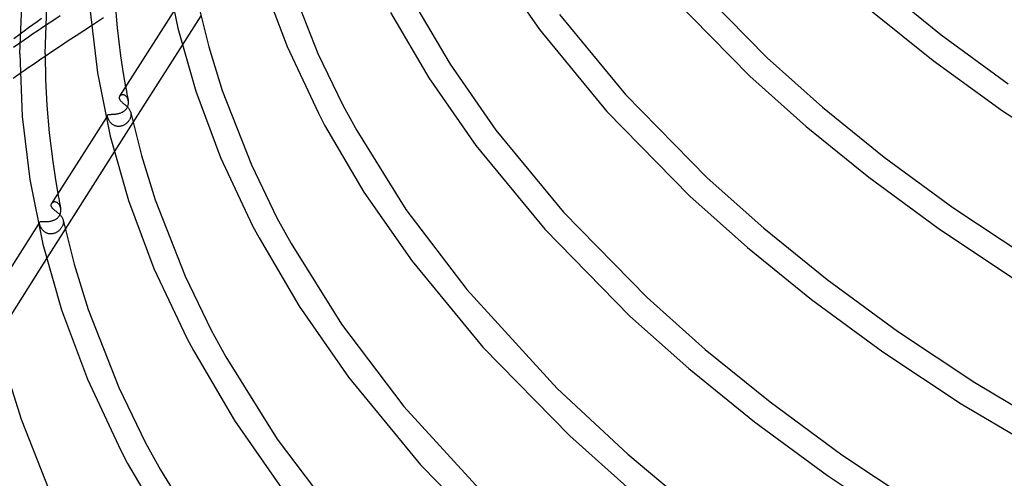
# Model space of a CAD drawing. Header units: millimetres. Extents: x -657 to 657, y -323 to 528.
# Tile 15 of 131: x -496 to -340, y 116 to 188. Entities that reach past the tile are written whole.
import ezdxf

# ---------------------------------------------------------------- set-up
doc = ezdxf.new("R2010")
doc.units = ezdxf.units.MM
doc.layers.add('HIDDEN', color=7, linetype='Continuous')
doc.layers.add('THICK', color=7, linetype='Continuous')

msp = doc.modelspace()

# ---------------------------------------------------------------- linework, layer by layer
at = {"layer": 'HIDDEN'}
for p, q in [((-482.5, 188.41), (-483.13, 188)), ((-467.13, 188.75), (-470.09, 184.09)), ((-493.69, 187.31), (-494.37, 186.81)), ((-493, 187.8), (-493.69, 187.31)), ((-492.3, 188.3), (-493, 187.8)), ((-491.67, 187.18), (-492.35, 186.72)), ((-483.77, 187.59), (-484.41, 187.17)), ((-483.13, 188), (-483.77, 187.59)), ((-495.04, 186.32), (-495.71, 185.83)), ((-494.39, 185.35), (-495.06, 184.89)), ((-494.37, 186.81), (-495.04, 186.32)), ((-493.71, 185.81), (-494.39, 185.35)), ((-493.03, 186.27), (-493.71, 185.81)), ((-492.35, 186.72), (-493.03, 186.27)), ((-495.06, 184.89), (-495.74, 184.43)), ((-491.75, 182.3), (-492.41, 181.85)), ((-493.74, 180.95), (-494.4, 180.5)), ((-493.07, 181.4), (-493.74, 180.95)), ((-492.41, 181.85), (-493.07, 181.4)), ((-495.05, 180.04), (-495.71, 179.59)), ((-494.4, 180.5), (-495.05, 180.04)), ((-479.01, 177.49), (-478.95, 177.13)), ((-479.91, 176.06), (-479.95, 176.02)), ((-479.87, 176.1), (-479.91, 176.06)), ((-479.82, 176.14), (-479.87, 176.1)), ((-479.77, 176.17), (-479.82, 176.14)), ((-479.72, 176.2), (-479.77, 176.17)), ((-479.66, 176.22), (-479.72, 176.2)), ((-479.59, 176.24), (-479.66, 176.22)), ((-479.52, 176.25), (-479.59, 176.24)), ((-479.45, 176.25), (-479.52, 176.25)), ((-479.38, 176.24), (-479.45, 176.25)), ((-479.31, 176.23), (-479.38, 176.24)), ((-479.24, 176.2), (-479.31, 176.23)), ((-479.16, 176.17), (-479.24, 176.2)), ((-479.09, 176.13), (-479.16, 176.17)), ((-479.02, 176.08), (-479.09, 176.13)), ((-478.96, 176.02), (-479.02, 176.08)), ((-478.89, 175.96), (-478.96, 176.02)), ((-478.95, 177.13), (-478.88, 176.77)), ((-478.84, 175.88), (-478.89, 175.96)), ((-478.88, 176.77), (-478.81, 176.41)), ((-478.81, 176.41), (-478.74, 176.05)), ((-478.74, 176.05), (-478.67, 175.69)), ((-478.78, 175.8), (-478.84, 175.88)), ((-478.73, 175.72), (-478.78, 175.8)), ((-478.69, 175.63), (-478.73, 175.72)), ((-478.72, 174.3), (-478.67, 174.4)), ((-478.65, 175.53), (-478.69, 175.63)), ((-478.67, 175.69), (-478.6, 175.33)), ((-478.67, 174.4), (-478.64, 174.51)), ((-478.62, 175.43), (-478.65, 175.53)), ((-478.64, 174.51), (-478.61, 174.61)), ((-478.6, 175.33), (-478.62, 175.43)), ((-478.61, 174.61), (-478.59, 174.71)), ((-478.59, 175.28), (-478.6, 175.33)), ((-478.58, 175.23), (-478.59, 175.28)), ((-478.59, 174.71), (-478.58, 174.81)), ((-478.57, 175.18), (-478.58, 175.23)), ((-478.58, 174.81), (-478.57, 174.92)), ((-478.57, 175.12), (-478.57, 175.18)), ((-478.57, 175.07), (-478.57, 175.12)), ((-478.57, 175.02), (-478.57, 175.07)), ((-478.57, 174.92), (-478.57, 175.02)), ((-481.86, 173.01), (-482.11, 172.61)), ((-481.89, 172.91), (-481.88, 172.96)), ((-481.89, 172.86), (-481.89, 172.91)), ((-481.88, 172.81), (-481.89, 172.86)), ((-481.88, 172.96), (-481.87, 172.99)), ((-481.87, 172.99), (-481.85, 173.03)), ((-481.85, 173.03), (-481.82, 173.05)), ((-481.82, 173.05), (-481.8, 173.07)), ((-481.8, 173.07), (-481.76, 173.09)), ((-481.76, 173.09), (-481.72, 173.1)), ((-481.72, 173.1), (-481.68, 173.11)), ((-481.68, 173.11), (-481.63, 173.12)), ((-481.63, 173.12), (-481.58, 173.13)), ((-481.58, 173.13), (-481.52, 173.14)), ((-481.52, 173.14), (-481.45, 173.14)), ((-481.45, 173.14), (-481.38, 173.14)), ((-481.38, 173.14), (-481.3, 173.14)), ((-481.3, 173.14), (-481.22, 173.15)), ((-481.22, 173.15), (-481.13, 173.15)), ((-481.13, 173.15), (-481.04, 173.15)), ((-481.04, 173.15), (-480.94, 173.16)), ((-480.94, 173.16), (-480.84, 173.16)), ((-480.84, 173.16), (-480.74, 173.17)), ((-480.74, 173.17), (-480.63, 173.18)), ((-480.63, 173.18), (-480.52, 173.2)), ((-480.52, 173.2), (-480.41, 173.21)), ((-480.41, 173.21), (-480.3, 173.23)), ((-480.3, 173.23), (-480.2, 173.25)), ((-480.2, 173.25), (-480.09, 173.28)), ((-480.09, 173.28), (-479.98, 173.31)), ((-479.98, 173.31), (-479.87, 173.34)), ((-479.87, 173.34), (-479.77, 173.38)), ((-479.77, 173.38), (-479.67, 173.42)), ((-479.67, 173.42), (-479.57, 173.46)), ((-479.57, 173.46), (-479.47, 173.51)), ((-479.47, 173.51), (-479.38, 173.57)), ((-479.38, 173.57), (-479.29, 173.62)), ((-479.29, 173.62), (-479.2, 173.69)), ((-479.2, 173.69), (-479.12, 173.76)), ((-479.12, 173.76), (-479.04, 173.83)), ((-479.04, 173.83), (-478.96, 173.92)), ((-478.96, 173.92), (-478.89, 174)), ((-478.89, 174), (-478.83, 174.1)), ((-478.83, 174.1), (-478.77, 174.2)), ((-478.77, 174.2), (-478.72, 174.3)), ((-478.19, 172.81), (-478.21, 172.72)), ((-478.19, 173.37), (-478.18, 173.32)), ((-478.17, 172.9), (-478.19, 172.81)), ((-478.18, 173.32), (-478.17, 173.27)), ((-478.17, 173.27), (-478.16, 173.22)), ((-478.16, 172.99), (-478.17, 172.9)), ((-478.16, 173.22), (-478.16, 173.17)), ((-478.16, 173.17), (-478.16, 173.12)), ((-478.16, 173.12), (-478.16, 173.07)), ((-478.16, 173.07), (-478.16, 172.99)), ((-481.87, 172.74), (-481.88, 172.81)), ((-481.86, 172.69), (-481.87, 172.74)), ((-481.84, 172.63), (-481.86, 172.69)), ((-481.82, 172.56), (-481.84, 172.63)), ((-481.79, 172.49), (-481.82, 172.56)), ((-481.76, 172.42), (-481.79, 172.49)), ((-481.73, 172.35), (-481.76, 172.42)), ((-481.69, 172.28), (-481.73, 172.35)), ((-481.65, 172.2), (-481.69, 172.28)), ((-481.6, 172.12), (-481.65, 172.2)), ((-481.55, 172.05), (-481.6, 172.12)), ((-481.49, 171.97), (-481.55, 172.05)), ((-481.43, 171.89), (-481.49, 171.97)), ((-481.37, 171.82), (-481.43, 171.89)), ((-481.3, 171.74), (-481.37, 171.82)), ((-481.22, 171.67), (-481.3, 171.74)), ((-481.14, 171.61), (-481.22, 171.67)), ((-481.06, 171.54), (-481.14, 171.61)), ((-480.97, 171.48), (-481.06, 171.54)), ((-480.88, 171.43), (-480.97, 171.48)), ((-480.79, 171.38), (-480.88, 171.43)), ((-477.85, 171.86), (-480.81, 167.19)), ((-480.69, 171.34), (-480.79, 171.38)), ((-480.59, 171.3), (-480.69, 171.34)), ((-480.48, 171.27), (-480.59, 171.3)), ((-480.38, 171.25), (-480.48, 171.27)), ((-479.83, 171.25), (-479.94, 171.24)), ((-479.73, 171.28), (-479.83, 171.25)), ((-479.62, 171.31), (-479.73, 171.28)), ((-479.52, 171.34), (-479.62, 171.31)), ((-479.41, 171.38), (-479.52, 171.34)), ((-479.31, 171.43), (-479.41, 171.38)), ((-479.22, 171.48), (-479.31, 171.43)), ((-479.12, 171.54), (-479.22, 171.48)), ((-479.03, 171.6), (-479.12, 171.54)), ((-478.95, 171.67), (-479.03, 171.6)), ((-478.86, 171.74), (-478.95, 171.67)), ((-478.78, 171.81), (-478.86, 171.74)), ((-478.7, 171.89), (-478.78, 171.81)), ((-478.62, 171.98), (-478.7, 171.89)), ((-478.55, 172.06), (-478.62, 171.98)), ((-478.48, 172.16), (-478.55, 172.06)), ((-478.42, 172.25), (-478.48, 172.16)), ((-478.36, 172.35), (-478.42, 172.25)), ((-478.31, 172.44), (-478.36, 172.35)), ((-478.27, 172.54), (-478.31, 172.44)), ((-478.24, 172.63), (-478.27, 172.54)), ((-478.21, 172.72), (-478.24, 172.63)), ((-480.27, 171.24), (-480.38, 171.25)), ((-480.16, 171.23), (-480.27, 171.24)), ((-480.05, 171.23), (-480.16, 171.23)), ((-479.94, 171.24), (-480.05, 171.23)), ((-489.73, 160.61), (-489.66, 160.22)), ((-490.71, 159.06), (-490.74, 159.01)), ((-490.66, 159.1), (-490.71, 159.06)), ((-490.61, 159.15), (-490.66, 159.1)), ((-490.56, 159.18), (-490.61, 159.15)), ((-490.5, 159.21), (-490.56, 159.18)), ((-490.43, 159.24), (-490.5, 159.21)), ((-490.36, 159.26), (-490.43, 159.24)), ((-490.29, 159.27), (-490.36, 159.26)), ((-490.22, 159.27), (-490.29, 159.27)), ((-490.14, 159.27), (-490.22, 159.27)), ((-490.06, 159.25), (-490.14, 159.27)), ((-489.98, 159.23), (-490.06, 159.25)), ((-489.9, 159.2), (-489.98, 159.23)), ((-489.83, 159.16), (-489.9, 159.2)), ((-489.75, 159.1), (-489.83, 159.16)), ((-489.68, 159.04), (-489.75, 159.1)), ((-489.61, 158.97), (-489.68, 159.04)), ((-489.66, 160.22), (-489.59, 159.84)), ((-489.55, 158.9), (-489.61, 158.97)), ((-489.59, 159.84), (-489.51, 159.46)), ((-489.49, 158.81), (-489.55, 158.9)), ((-489.51, 159.46), (-489.44, 159.07)), ((-489.43, 158.72), (-489.49, 158.81)), ((-489.44, 159.07), (-489.36, 158.69)), ((-489.39, 158.62), (-489.43, 158.72)), ((-489.43, 157.21), (-489.38, 157.31)), ((-489.35, 158.52), (-489.39, 158.62)), ((-489.38, 157.31), (-489.35, 157.4)), ((-489.36, 158.69), (-489.29, 158.31)), ((-489.31, 158.42), (-489.35, 158.52)), ((-489.35, 157.4), (-489.32, 157.5)), ((-489.32, 157.5), (-489.29, 157.6)), ((-489.29, 158.31), (-489.31, 158.42)), ((-489.28, 158.26), (-489.29, 158.31)), ((-489.29, 157.6), (-489.27, 157.7)), ((-489.27, 158.2), (-489.28, 158.26)), ((-489.26, 158.15), (-489.27, 158.2)), ((-489.27, 157.7), (-489.26, 157.8)), ((-489.26, 158.1), (-489.26, 158.15)), ((-489.26, 158.04), (-489.26, 158.1)), ((-489.25, 157.99), (-489.26, 158.04)), ((-489.26, 157.89), (-489.25, 157.99)), ((-489.26, 157.8), (-489.26, 157.89)), ((-492.62, 156.06), (-492.83, 155.72)), ((-492.65, 155.96), (-492.64, 156)), ((-492.65, 155.91), (-492.65, 155.96)), ((-492.64, 155.86), (-492.65, 155.91)), ((-492.64, 156), (-492.63, 156.04)), ((-492.63, 155.8), (-492.64, 155.86)), ((-492.63, 156.04), (-492.61, 156.07)), ((-492.62, 155.74), (-492.63, 155.8)), ((-492.6, 155.68), (-492.62, 155.74)), ((-492.61, 156.07), (-492.59, 156.09)), ((-492.58, 155.62), (-492.6, 155.68)), ((-492.59, 156.09), (-492.56, 156.11)), ((-492.56, 156.11), (-492.53, 156.13)), ((-492.53, 156.13), (-492.5, 156.14)), ((-492.5, 156.14), (-492.46, 156.15)), ((-492.46, 156.15), (-492.42, 156.15)), ((-492.42, 156.15), (-492.37, 156.16)), ((-492.37, 156.16), (-492.32, 156.16)), ((-492.32, 156.16), (-492.26, 156.16)), ((-492.26, 156.16), (-492.2, 156.16)), ((-492.2, 156.16), (-492.13, 156.16)), ((-492.13, 156.16), (-492.05, 156.16)), ((-492.05, 156.16), (-491.97, 156.16)), ((-491.97, 156.16), (-491.89, 156.16)), ((-491.89, 156.16), (-491.8, 156.16)), ((-491.8, 156.16), (-491.71, 156.16)), ((-491.71, 156.16), (-491.62, 156.16)), ((-491.62, 156.16), (-491.52, 156.16)), ((-491.52, 156.16), (-491.42, 156.17)), ((-491.42, 156.17), (-491.32, 156.18)), ((-491.32, 156.18), (-491.22, 156.19)), ((-491.22, 156.19), (-491.12, 156.2)), ((-491.12, 156.2), (-491.01, 156.21)), ((-491.01, 156.21), (-490.91, 156.23)), ((-490.91, 156.23), (-490.81, 156.25)), ((-490.81, 156.25), (-490.7, 156.28)), ((-490.7, 156.28), (-490.6, 156.31)), ((-490.6, 156.31), (-490.51, 156.34)), ((-490.51, 156.34), (-490.41, 156.37)), ((-490.41, 156.37), (-490.31, 156.41)), ((-490.31, 156.41), (-490.22, 156.45)), ((-490.22, 156.45), (-490.13, 156.5)), ((-490.13, 156.5), (-490.04, 156.55)), ((-490.04, 156.55), (-489.96, 156.61)), ((-489.96, 156.61), (-489.88, 156.67)), ((-489.88, 156.67), (-489.8, 156.73)), ((-489.8, 156.73), (-489.72, 156.8)), ((-489.72, 156.8), (-489.65, 156.88)), ((-489.65, 156.88), (-489.59, 156.95)), ((-489.59, 156.95), (-489.53, 157.04)), ((-489.53, 157.04), (-489.48, 157.12)), ((-489.48, 157.12), (-489.43, 157.21)), ((-488.91, 155.7), (-488.93, 155.63)), ((-488.89, 155.78), (-488.91, 155.7)), ((-488.87, 155.85), (-488.89, 155.78)), ((-488.88, 156.36), (-488.87, 156.31)), ((-488.87, 156.31), (-488.86, 156.27)), ((-488.86, 155.93), (-488.87, 155.85)), ((-488.86, 156.27), (-488.86, 156.22)), ((-488.86, 156.22), (-488.85, 156.17)), ((-488.85, 156), (-488.86, 155.93)), ((-488.85, 156.17), (-488.85, 156.12)), ((-488.85, 156.12), (-488.85, 156.07)), ((-488.85, 156.07), (-488.85, 156)), ((-492.56, 155.56), (-492.58, 155.62)), ((-492.53, 155.49), (-492.56, 155.56)), ((-492.5, 155.42), (-492.53, 155.49)), ((-492.47, 155.35), (-492.5, 155.42)), ((-492.43, 155.28), (-492.47, 155.35)), ((-492.39, 155.21), (-492.43, 155.28)), ((-492.35, 155.14), (-492.39, 155.21)), ((-492.31, 155.07), (-492.35, 155.14)), ((-492.26, 155), (-492.31, 155.07)), ((-492.21, 154.93), (-492.26, 155)), ((-492.15, 154.86), (-492.21, 154.93)), ((-492.09, 154.79), (-492.15, 154.86)), ((-492.03, 154.73), (-492.09, 154.79)), ((-491.96, 154.66), (-492.03, 154.73)), ((-491.89, 154.6), (-491.96, 154.66)), ((-491.82, 154.54), (-491.89, 154.6)), ((-491.74, 154.49), (-491.82, 154.54)), ((-491.66, 154.44), (-491.74, 154.49)), ((-491.58, 154.39), (-491.66, 154.44)), ((-491.49, 154.35), (-491.58, 154.39)), ((-488.57, 154.97), (-491.54, 150.3)), ((-491.4, 154.31), (-491.49, 154.35)), ((-491.31, 154.28), (-491.4, 154.31)), ((-491.21, 154.25), (-491.31, 154.28)), ((-491.12, 154.23), (-491.21, 154.25)), ((-491.02, 154.22), (-491.12, 154.23)), ((-490.92, 154.21), (-491.02, 154.22)), ((-490.82, 154.21), (-490.92, 154.21)), ((-490.73, 154.21), (-490.82, 154.21)), ((-490.63, 154.22), (-490.73, 154.21)), ((-490.53, 154.24), (-490.63, 154.22)), ((-490.43, 154.26), (-490.53, 154.24)), ((-490.34, 154.28), (-490.43, 154.26)), ((-490.24, 154.32), (-490.34, 154.28)), ((-490.15, 154.35), (-490.24, 154.32)), ((-490.06, 154.39), (-490.15, 154.35)), ((-489.97, 154.44), (-490.06, 154.39)), ((-489.89, 154.49), (-489.97, 154.44)), ((-489.8, 154.54), (-489.89, 154.49)), ((-489.72, 154.6), (-489.8, 154.54)), ((-489.64, 154.66), (-489.72, 154.6)), ((-489.57, 154.73), (-489.64, 154.66)), ((-489.49, 154.79), (-489.57, 154.73)), ((-489.42, 154.86), (-489.49, 154.79)), ((-489.36, 154.93), (-489.42, 154.86)), ((-489.29, 155.01), (-489.36, 154.93)), ((-489.23, 155.08), (-489.29, 155.01)), ((-489.18, 155.16), (-489.23, 155.08)), ((-489.13, 155.24), (-489.18, 155.16)), ((-489.08, 155.32), (-489.13, 155.24)), ((-489.03, 155.4), (-489.08, 155.32)), ((-489, 155.47), (-489.03, 155.4)), ((-488.96, 155.55), (-489, 155.47)), ((-488.93, 155.63), (-488.96, 155.55))]:
    msp.add_line(p, q, dxfattribs=at)
at = {"layer": 'THICK'}
for p, q in [((-472.73, 196.58), (-470.77, 186.8)), ((-420.84, 197.02), (-413.59, 186.56)), ((-390.15, 194.94), (-377.56, 182.08)), ((-457.32, 194.14), (-453.49, 183.88)), ((-453.15, 194.29), (-448.62, 182.76)), ((-359.56, 193.46), (-350.05, 185.75)), ((-495.75, 182.71), (-495.35, 192.77)), ((-491.75, 182.71), (-491.42, 191.69)), ((-393.13, 192.27), (-380.3, 179.17)), ((-480.73, 191.14), (-480.35, 186.86)), ((-467.5, 190.39), (-465.86, 183.8)), ((-433.63, 191.16), (-427.71, 181.08)), ((-489.36, 188.71), (-490.51, 187.95)), ((-484.62, 189.47), (-483.45, 179.7)), ((-471.39, 189.49), (-479.96, 176)), ((-437.15, 189.27), (-431.08, 178.93)), ((-410.39, 188.96), (-399.96, 176.28)), ((-361.17, 189.58), (-351.3, 181.67)), ((-490.51, 187.95), (-491.67, 187.18)), ((-484.41, 187.17), (-485.63, 186.38)), ((-480.35, 186.86), (-479.8, 182.41)), ((-495.71, 185.83), (-496.71, 185.1)), ((-486.84, 185.58), (-488.07, 184.77)), ((-485.63, 186.38), (-486.84, 185.58)), ((-470.77, 186.8), (-467.93, 176.82)), ((-413.59, 186.56), (-402.94, 173.61)), ((-350.05, 185.75), (-339.49, 177.99)), ((-495.74, 184.43), (-496.75, 183.74)), ((-489.29, 183.95), (-490.52, 183.13)), ((-488.07, 184.77), (-489.29, 183.95)), ((-470.09, 184.09), (-477.85, 171.86)), ((-465.86, 183.8), (-463.75, 176.94)), ((-453.49, 183.88), (-448.53, 173.31)), ((-495.75, 182.71), (-495.36, 172.81)), ((-490.52, 183.13), (-491.75, 182.3)), ((-491.75, 182.71), (-491.68, 178.63)), ((-479.8, 182.41), (-479.39, 179.63)), ((-448.62, 182.76), (-444.68, 174.59)), ((-427.71, 181.08), (-420.45, 170.62)), ((-377.56, 182.08), (-368.83, 174.28)), ((-351.3, 181.67), (-340.36, 173.72)), ((-495.71, 179.59), (-496.81, 178.83)), ((-483.45, 179.7), (-481.44, 169.69)), ((-479.39, 179.63), (-479.01, 177.49)), ((-380.3, 179.17), (-371.42, 171.24)), ((-491.68, 178.63), (-491.47, 174.55)), ((-431.08, 178.93), (-423.65, 168.22)), ((-479.98, 175.96), (-480, 175.91)), ((-479.95, 176.02), (-479.98, 175.96)), ((-467.93, 176.82), (-464.01, 166.32)), ((-463.75, 176.94), (-459.11, 165.14)), ((-399.96, 176.28), (-387.05, 163.1)), ((-491.47, 174.55), (-491.09, 170.21)), ((-480.02, 175.85), (-480.03, 175.79)), ((-480.03, 175.79), (-480.03, 175.73)), ((-480.03, 175.73), (-480.02, 175.67)), ((-480, 175.91), (-480.02, 175.85)), ((-480.02, 175.67), (-480, 175.61)), ((-480, 175.61), (-479.98, 175.55)), ((-479.98, 175.55), (-479.95, 175.49)), ((-479.95, 175.49), (-479.91, 175.42)), ((-479.91, 175.42), (-479.86, 175.36)), ((-479.86, 175.36), (-479.81, 175.3)), ((-479.81, 175.3), (-479.76, 175.24)), ((-479.76, 175.24), (-479.69, 175.18)), ((-479.69, 175.18), (-479.63, 175.11)), ((-479.63, 175.11), (-479.56, 175.05)), ((-479.56, 175.05), (-479.48, 174.98)), ((-479.48, 174.98), (-479.4, 174.91)), ((-479.4, 174.91), (-479.32, 174.84)), ((-479.32, 174.84), (-479.24, 174.77)), ((-479.24, 174.77), (-479.15, 174.7)), ((-479.15, 174.7), (-479.06, 174.62)), ((-479.06, 174.62), (-478.98, 174.55)), ((-478.98, 174.55), (-478.89, 174.47)), ((-478.89, 174.47), (-478.81, 174.38)), ((-478.81, 174.38), (-478.72, 174.3)), ((-444.68, 174.59), (-442.47, 170.58)), ((-478.72, 174.3), (-478.65, 174.21)), ((-478.65, 174.21), (-478.57, 174.12)), ((-478.57, 174.12), (-478.5, 174.03)), ((-478.5, 174.03), (-478.44, 173.94)), ((-478.44, 173.94), (-478.38, 173.85)), ((-478.38, 173.85), (-478.33, 173.75)), ((-478.33, 173.75), (-478.28, 173.66)), ((-478.28, 173.66), (-478.24, 173.56)), ((-478.24, 173.56), (-478.21, 173.47)), ((-478.21, 173.47), (-478.19, 173.37)), ((-478.19, 173.38), (-476.51, 166.62)), ((-448.53, 173.31), (-447.54, 171.43)), ((-402.94, 173.61), (-389.79, 160.19)), ((-368.83, 174.28), (-359.07, 166.37)), ((-340.36, 173.72), (-328.11, 165.67)), ((-495.36, 172.81), (-494.17, 162.82)), ((-482.11, 172.61), (-490.75, 159)), ((-447.54, 171.43), (-441.32, 160.84)), ((-491.09, 170.21), (-490.54, 165.67)), ((-481.44, 169.69), (-478.54, 159.49)), ((-442.47, 170.58), (-434.7, 158.1)), ((-420.45, 170.62), (-409.77, 157.63)), ((-371.42, 171.24), (-361.52, 163.21)), ((-423.65, 168.22), (-412.74, 154.96)), ((-480.81, 167.19), (-488.57, 154.97)), ((-476.51, 166.62), (-474.35, 159.59)), ((-490.54, 165.67), (-490.11, 162.79)), ((-464.01, 166.32), (-458.94, 155.51)), ((-459.11, 165.14), (-455.08, 156.77)), ((-359.07, 166.37), (-348.24, 158.41)), ((-494.17, 162.82), (-492.12, 152.59)), ((-490.11, 162.79), (-489.73, 160.61)), ((-387.05, 163.1), (-378.1, 155.11)), ((-361.52, 163.21), (-350.54, 155.14)), ((-441.32, 160.84), (-433.72, 149.88)), ((-490.81, 158.84), (-490.82, 158.78)), ((-490.8, 158.9), (-490.81, 158.84)), ((-490.78, 158.96), (-490.8, 158.9)), ((-490.74, 159.01), (-490.78, 158.96)), ((-478.54, 159.49), (-474.53, 148.76)), ((-474.35, 159.59), (-469.6, 147.52)), ((-389.79, 160.19), (-380.69, 152.06)), ((-490.82, 158.78), (-490.82, 158.72)), ((-490.82, 158.72), (-490.81, 158.66)), ((-490.81, 158.66), (-490.8, 158.6)), ((-490.8, 158.6), (-490.77, 158.54)), ((-490.77, 158.54), (-490.74, 158.48)), ((-490.74, 158.48), (-490.7, 158.42)), ((-490.7, 158.42), (-490.66, 158.36)), ((-490.66, 158.36), (-490.6, 158.3)), ((-490.6, 158.3), (-490.55, 158.24)), ((-490.55, 158.24), (-490.48, 158.18)), ((-490.48, 158.18), (-490.41, 158.11)), ((-490.41, 158.11), (-490.34, 158.05)), ((-490.34, 158.05), (-490.26, 157.99)), ((-490.26, 157.99), (-490.18, 157.92)), ((-490.18, 157.92), (-490.1, 157.86)), ((-490.1, 157.86), (-490.01, 157.79)), ((-490.01, 157.79), (-489.93, 157.72)), ((-489.93, 157.72), (-489.84, 157.65)), ((-489.84, 157.65), (-489.75, 157.57)), ((-489.75, 157.57), (-489.66, 157.5)), ((-489.66, 157.5), (-489.57, 157.42)), ((-489.57, 157.42), (-489.49, 157.34)), ((-489.49, 157.34), (-489.41, 157.26)), ((-489.41, 157.26), (-489.33, 157.17)), ((-434.7, 158.1), (-425.08, 145.4)), ((-409.77, 157.63), (-396.54, 144.12)), ((-348.24, 158.41), (-336.3, 150.45)), ((-492.83, 155.72), (-501.55, 141.99)), ((-489.33, 157.17), (-489.25, 157.09)), ((-489.25, 157.09), (-489.18, 157)), ((-489.18, 157), (-489.12, 156.91)), ((-489.12, 156.91), (-489.06, 156.82)), ((-489.06, 156.82), (-489.01, 156.73)), ((-489.01, 156.73), (-488.97, 156.64)), ((-488.97, 156.64), (-488.93, 156.55)), ((-488.93, 156.55), (-488.9, 156.46)), ((-488.9, 156.46), (-488.88, 156.36)), ((-488.88, 156.37), (-487.17, 149.44)), ((-455.08, 156.77), (-452.82, 152.67)), ((-458.94, 155.51), (-457.92, 153.58)), ((-412.74, 154.96), (-399.28, 141.21)), ((-378.1, 155.11), (-368.09, 147)), ((-350.54, 155.14), (-338.45, 147.07)), ((-492.12, 152.59), (-489.15, 142.17)), ((-457.92, 153.58), (-451.57, 142.75)), ((-452.82, 152.67), (-444.87, 139.9)), ((-380.69, 152.06), (-370.54, 143.83)), ((-491.54, 150.3), (-499.29, 138.08)), ((-433.72, 149.88), (-422.55, 136.3)), ((-487.17, 149.44), (-484.95, 142.24)), ((-474.53, 148.76), (-469.34, 137.7)), ((-469.6, 147.52), (-465.48, 138.96)), ((-368.09, 147), (-356.99, 138.84)), ((-425.08, 145.4), (-410.75, 129.75)), ((-396.54, 144.12), (-387.37, 135.93)), ((-370.54, 143.83), (-359.29, 135.56)), ((-489.15, 142.17), (-485.05, 131.2)), ((-484.95, 142.24), (-480.1, 129.9)), ((-451.57, 142.75), (-443.79, 131.54)), ((-399.28, 141.21), (-389.96, 132.88)), ((-465.48, 138.96), (-463.17, 134.77)), ((-444.87, 139.9), (-435.03, 126.91)), ((-356.99, 138.84), (-344.75, 130.67)), ((-469.34, 137.7), (-468.3, 135.74)), ((-468.3, 135.74), (-461.81, 124.66)), ((-422.55, 136.3), (-408.77, 122.23)), ((-387.37, 135.93), (-377.12, 127.62)), ((-359.29, 135.56), (-346.9, 127.3)), ((-463.17, 134.77), (-455.04, 121.7)), ((-389.96, 132.88), (-379.56, 124.46)), ((-497.82, 132.26), (-495.55, 124.89)), ((-485.05, 131.2), (-479.75, 119.9)), ((-443.79, 131.54), (-432.36, 117.65)), ((-480.1, 129.9), (-475.88, 121.14)), ((-410.75, 129.75), (-399.61, 119.32)), ((-344.75, 130.67), (-327.01, 120.1)), ((-435.03, 126.91), (-420.35, 110.89)), ((-377.12, 127.62), (-365.74, 119.26)), ((-346.9, 127.3), (-327.07, 115.56)), ((-495.55, 124.89), (-490.59, 112.29)), ((-461.81, 124.66), (-453.85, 113.2)), ((-379.56, 124.46), (-368.04, 115.98)), ((-455.04, 121.7), (-444.97, 108.41)), ((-408.77, 122.23), (-399.23, 113.71)), ((-479.75, 119.9), (-478.69, 117.89)), ((-475.88, 121.14), (-473.52, 116.86)), ((-399.61, 119.32), (-388.65, 110.21)), ((-365.74, 119.26), (-353.2, 110.9)), ((-478.69, 117.89), (-472.05, 106.57)), ((-473.52, 116.86), (-465.21, 103.5)), ((-432.36, 117.65), (-418.26, 103.25)), ((-368.04, 115.98), (-355.35, 107.52))]:
    msp.add_line(p, q, dxfattribs=at)

doc.saveas('drawing.dxf')
